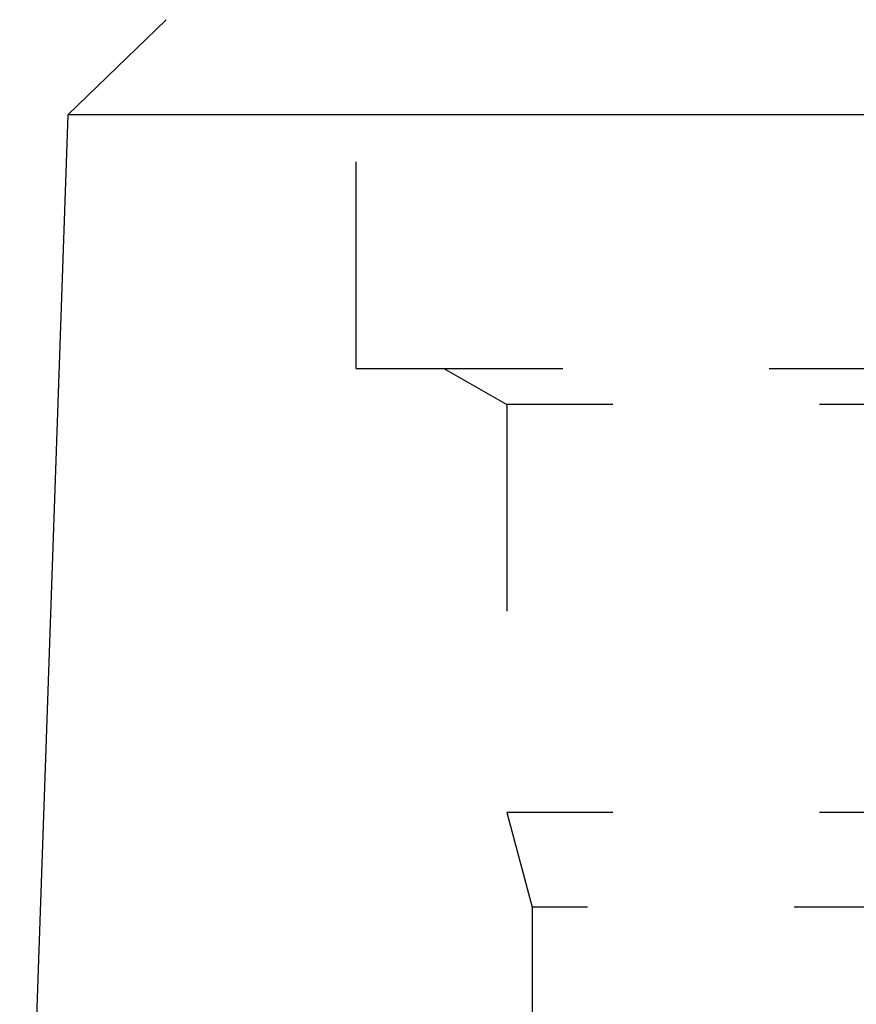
# Model space of a CAD drawing. Header units: millimetres. Extents: x 420 to 583, y 419 to 581.
# Tile 3 of 41: x 457 to 483, y 513 to 544. Entities that reach past the tile are written whole.
import ezdxf

# ---------------------------------------------------------------- set-up
doc = ezdxf.new("R2010")
doc.units = ezdxf.units.MM
doc.header["$LTSCALE"] = 65.185185
doc.linetypes.add('HIDDEN', pattern=[0.2, 0.1, -0.1])
for name, color, linetype in [('FASEN', 7, 'CONTINUOUS'), ('FLAECHEN', 7, 'CONTINUOUS'), ('KONST.EL_MIT_GEO', 7, 'CONTINUOUS')]:
    doc.layers.add(name, color=color, linetype=linetype)

msp = doc.modelspace()

# ---------------------------------------------------------------- linework, layer by layer
at = {"layer": 'FASEN', "color": 7, "linetype": 'Continuous'}
for p in [(461.5, 544.25), (541.605, 541.252)]:
    msp.add_line(p, (458.395, 541.252), dxfattribs=at)
at = {"layer": 'FLAECHEN', "color": 7, "linetype": 'Continuous'}
msp.add_line((458.395, 541.252), (456.874, 497.695), dxfattribs=at)
at = {"layer": 'FLAECHEN', "color": 8, "linetype": 'HIDDEN'}
for p, q in [((470.267, 533.25), (472.25, 532.105)), ((472.25, 532.105), (472.25, 519.236)), ((472.25, 519.236), (473.05, 516.25)), ((527.75, 519.236), (472.25, 519.236)), ((473.05, 516.25), (473.05, 507.25)), ((526.95, 516.25), (473.05, 516.25))]:
    msp.add_line(p, q, dxfattribs=at)
at = {"layer": 'KONST.EL_MIT_GEO', "color": 8, "linetype": 'HIDDEN'}
for p, q in [((467.5, 533.25), (467.5, 558.25)), ((467.5, 533.25), (532.5, 533.25)), ((527.75, 532.105), (472.25, 532.105))]:
    msp.add_line(p, q, dxfattribs=at)

doc.saveas('drawing.dxf')
